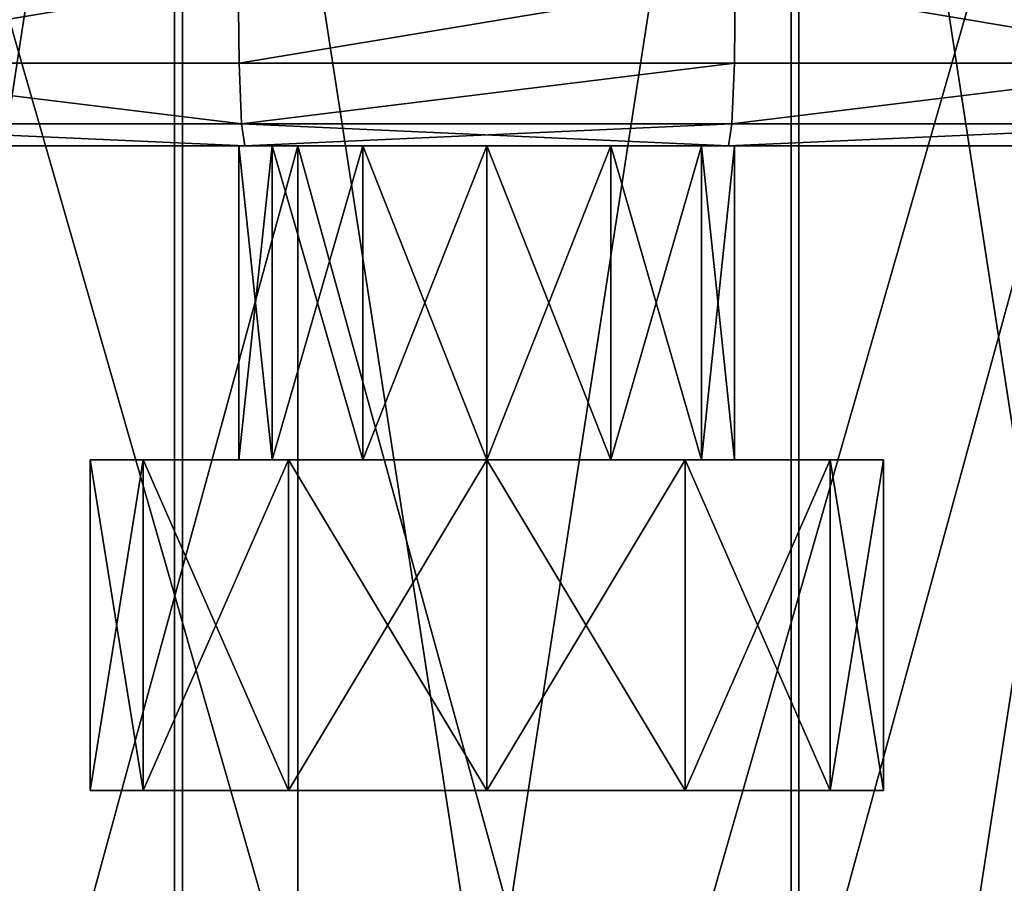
# Model space of a CAD drawing. Extents: x 2 to 502, y 1 to 119.
# Tile 18 of 76: x 192.67 to 198.63, y 20.73 to 25.95. Entities that reach past the tile are written whole.
import ezdxf

# ---------------------------------------------------------------- set-up
doc = ezdxf.new("R2010")
doc.units = 0
doc.header["$LTSCALE"] = 25.4
doc.layers.get('0').update_dxf_attribs({"color": 13, "linetype": 'CONTINUOUS'})

# ---------------------------------------------------------------- blocks, each defined once
blk = doc.blocks.new('SUNSET-A-7653_STL')
at = {"color": 250}
mesh = blk.add_polyface(dxfattribs=at)
corners = [(193.6115, 31.8892, 345.9554), (187.0609, 31.8892, 345.0996), (190.3185, 10.4892, 345.663)]
mesh.append_faces([[corners[k] for k in face] for face in [(0, 1, 2)]], dxfattribs={"color": 250})
mesh = blk.add_polyface(dxfattribs=at)
corners = [(193.6587, 31.8892, 344.9565), (187.2718, 9.4892, 344.1221), (187.2718, 31.8892, 344.1221), (193.6587, 9.4892, 344.9565)]
mesh.append_faces([[corners[k] for k in face] for face in [(0, 1, 2), (1, 0, 3)]], dxfattribs={"vtx0": -1, "color": 250})
mesh = blk.add_polyface(dxfattribs=at)
corners = [(193.6115, 31.8892, 345.9554), (190.3185, 10.4892, 345.663), (193.6115, 10.4892, 345.9554)]
mesh.append_faces([[corners[k] for k in face] for face in [(0, 1, 2)]], dxfattribs={"color": 250})
mesh = blk.add_polyface(dxfattribs=at)
corners = [(197.3885, 31.8892, 266.0446), (194.0825, 10.4892, 266.0251), (190.7863, 31.8892, 266.2787)]
mesh.append_faces([[corners[k] for k in face] for face in [(0, 1, 2)]], dxfattribs={"color": 250})
mesh = blk.add_polyface(dxfattribs=at)
corners = [(194.0825, 10.4892, 266.0251), (190.7863, 10.4892, 266.2787), (190.7863, 31.8892, 266.2787)]
mesh.append_faces([[corners[k] for k in face] for face in [(0, 1, 2)]], dxfattribs={"color": 250})
mesh = blk.add_polyface(dxfattribs=at)
corners = [(197.3412, 9.4892, 267.0435), (190.9041, 31.8892, 267.2717), (190.9041, 9.4892, 267.2717), (197.3412, 31.8892, 267.0435)]
mesh.append_faces([[corners[k] for k in face] for face in [(0, 1, 2), (1, 0, 3)]], dxfattribs={"vtx0": -1, "color": 250})
mesh = blk.add_polyface(dxfattribs=at)
corners = [(196.9175, 10.4892, 345.9749), (193.6115, 31.8892, 345.9554), (193.6115, 10.4892, 345.9554)]
mesh.append_faces([[corners[k] for k in face] for face in [(0, 1, 2)]], dxfattribs={"color": 250})
mesh = blk.add_polyface(dxfattribs=at)
corners = [(200.2137, 31.8892, 345.7213), (193.6115, 31.8892, 345.9554), (196.9175, 10.4892, 345.9749)]
mesh.append_faces([[corners[k] for k in face] for face in [(0, 1, 2)]], dxfattribs={"color": 250})
mesh = blk.add_polyface(dxfattribs=at)
corners = [(200.0959, 31.8892, 344.7283), (193.6587, 9.4892, 344.9565), (193.6587, 31.8892, 344.9565), (200.0959, 9.4892, 344.7283)]
mesh.append_faces([[corners[k] for k in face] for face in [(0, 1, 2), (1, 0, 3)]], dxfattribs={"vtx0": -1, "color": 250})
mesh = blk.add_polyface(dxfattribs=at)
corners = [(197.3885, 10.4892, 266.0446), (194.0825, 10.4892, 266.0251), (197.3885, 31.8892, 266.0446)]
mesh.append_faces([[corners[k] for k in face] for face in [(0, 1, 2)]], dxfattribs={"color": 250})
mesh = blk.add_polyface(dxfattribs=at)
corners = [(200.2137, 31.8892, 345.7213), (196.9175, 10.4892, 345.9749), (200.2137, 10.4892, 345.7213)]
mesh.append_faces([[corners[k] for k in face] for face in [(0, 1, 2)]], dxfattribs={"color": 250})
mesh = blk.add_polyface(dxfattribs=at)
corners = [(203.7282, 9.4892, 267.8779), (197.3412, 31.8892, 267.0435), (197.3412, 9.4892, 267.0435), (203.7282, 31.8892, 267.8779)]
mesh.append_faces([[corners[k] for k in face] for face in [(0, 1, 2), (1, 0, 3)]], dxfattribs={"vtx0": -1, "color": 250})
mesh = blk.add_polyface(dxfattribs=at)
corners = [(203.9391, 31.8892, 266.9004), (200.6815, 10.4892, 266.337), (197.3885, 31.8892, 266.0446)]
mesh.append_faces([[corners[k] for k in face] for face in [(0, 1, 2)]], dxfattribs={"color": 250})
mesh = blk.add_polyface(dxfattribs=at)
corners = [(200.6815, 10.4892, 266.337), (197.3885, 10.4892, 266.0446), (197.3885, 31.8892, 266.0446)]
mesh.append_faces([[corners[k] for k in face] for face in [(0, 1, 2)]], dxfattribs={"color": 250})
at = {"color": 0}
mesh = blk.add_polyface(dxfattribs=at)
corners = [(191.0141, 25.6892, 342.9447), (193.9961, 26.1892, 343.3197), (190.998, 26.1892, 343.0777), (194.0015, 25.6892, 343.1859)]
mesh.append_faces([[corners[k] for k in face] for face in [(0, 1, 2), (1, 0, 3)]], dxfattribs={"vtx0": -1, "color": 0})
mesh = blk.add_polyface(dxfattribs=at)
corners = [(193.9961, 26.1892, 268.6803), (191.0141, 25.6892, 269.0553), (190.998, 26.1892, 268.9223), (194.0015, 25.6892, 268.8141)]
mesh.append_faces([[corners[k] for k in face] for face in [(0, 1, 2), (1, 0, 3)]], dxfattribs={"vtx0": -1, "color": 0})
mesh = blk.add_polyface(dxfattribs=at)
corners = [(194.0015, 25.6892, 343.1859), (197.0039, 26.1892, 343.3197), (193.9961, 26.1892, 343.3197), (196.9985, 25.6892, 343.1859)]
mesh.append_faces([[corners[k] for k in face] for face in [(0, 1, 2), (1, 0, 3)]], dxfattribs={"vtx0": -1, "color": 0})
mesh = blk.add_polyface(dxfattribs=at)
corners = [(197.0039, 26.1892, 268.6803), (194.0015, 25.6892, 268.8141), (193.9961, 26.1892, 268.6803), (196.9985, 25.6892, 268.8141)]
mesh.append_faces([[corners[k] for k in face] for face in [(0, 1, 2), (1, 0, 3)]], dxfattribs={"vtx0": -1, "color": 0})
mesh = blk.add_polyface(dxfattribs=at)
corners = [(199.9859, 25.6892, 342.9447), (197.0039, 26.1892, 343.3197), (196.9985, 25.6892, 343.1859), (200.002, 26.1892, 343.0777)]
mesh.append_faces([[corners[k] for k in face] for face in [(0, 1, 2), (1, 0, 3)]], dxfattribs={"vtx0": -1, "color": 0})
mesh = blk.add_polyface(dxfattribs=at)
corners = [(197.0039, 26.1892, 268.6803), (199.9859, 25.6892, 269.0553), (196.9985, 25.6892, 268.8141), (200.002, 26.1892, 268.9223)]
mesh.append_faces([[corners[k] for k in face] for face in [(0, 1, 2), (1, 0, 3)]], dxfattribs={"vtx0": -1, "color": 0})
mesh = blk.add_polyface(dxfattribs=at)
corners = [(194.0162, 25.3231, 342.8201), (191.0141, 25.6892, 342.9447), (191.0582, 25.3231, 342.5813), (194.0015, 25.6892, 343.1859)]
mesh.append_faces([[corners[k] for k in face] for face in [(0, 1, 2), (1, 0, 3)]], dxfattribs={"vtx0": -1, "color": 0})
mesh = blk.add_polyface(dxfattribs=at)
corners = [(194.0162, 25.3231, 269.1799), (191.0141, 25.6892, 269.0553), (194.0015, 25.6892, 268.8141), (191.0582, 25.3231, 269.4187)]
mesh.append_faces([[corners[k] for k in face] for face in [(0, 1, 2), (1, 0, 3)]], dxfattribs={"vtx0": -1, "color": 0})
mesh = blk.add_polyface(dxfattribs=at)
corners = [(194.0162, 25.3231, 342.8201), (196.9985, 25.6892, 343.1859), (194.0015, 25.6892, 343.1859), (196.9838, 25.3231, 342.8201)]
mesh.append_faces([[corners[k] for k in face] for face in [(0, 1, 2), (1, 0, 3)]], dxfattribs={"vtx0": -1, "color": 0})
mesh = blk.add_polyface(dxfattribs=at)
corners = [(196.9985, 25.6892, 268.8141), (194.0162, 25.3231, 269.1799), (194.0015, 25.6892, 268.8141), (196.9838, 25.3231, 269.1799)]
mesh.append_faces([[corners[k] for k in face] for face in [(0, 1, 2), (1, 0, 3)]], dxfattribs={"vtx0": -1, "color": 0})
mesh = blk.add_polyface(dxfattribs=at)
corners = [(199.9859, 25.6892, 342.9447), (196.9838, 25.3231, 342.8201), (199.9418, 25.3231, 342.5813), (196.9985, 25.6892, 343.1859)]
mesh.append_faces([[corners[k] for k in face] for face in [(0, 1, 2), (1, 0, 3)]], dxfattribs={"vtx0": -1, "color": 0})
mesh = blk.add_polyface(dxfattribs=at)
corners = [(199.9859, 25.6892, 269.0553), (196.9838, 25.3231, 269.1799), (196.9985, 25.6892, 268.8141), (199.9418, 25.3231, 269.4187)]
mesh.append_faces([[corners[k] for k in face] for face in [(0, 1, 2), (1, 0, 3)]], dxfattribs={"vtx0": -1, "color": 0})
mesh = blk.add_polyface(dxfattribs=at)
corners = [(194.0363, 25.1892, 342.3205), (191.0582, 25.3231, 342.5813), (191.1185, 25.1892, 342.085), (194.0162, 25.3231, 342.8201)]
mesh.append_faces([[corners[k] for k in face] for face in [(0, 1, 2), (1, 0, 3)]], dxfattribs={"vtx0": -1, "color": 0})
mesh = blk.add_polyface(dxfattribs=at)
corners = [(194.0363, 25.1892, 269.6795), (191.0582, 25.3231, 269.4187), (194.0162, 25.3231, 269.1799), (191.1185, 25.1892, 269.915)]
mesh.append_faces([[corners[k] for k in face] for face in [(0, 1, 2), (1, 0, 3)]], dxfattribs={"vtx0": -1, "color": 0})
mesh = blk.add_polyface(dxfattribs=at)
corners = [(196.9838, 25.3231, 342.8201), (194.0363, 25.1892, 342.3205), (196.9637, 25.1892, 342.3205), (194.0162, 25.3231, 342.8201)]
mesh.append_faces([[corners[k] for k in face] for face in [(0, 1, 2), (1, 0, 3)]], dxfattribs={"vtx0": -1, "color": 0})
mesh = blk.add_polyface(dxfattribs=at)
corners = [(196.9637, 25.1892, 269.6795), (194.0162, 25.3231, 269.1799), (196.9838, 25.3231, 269.1799), (194.0363, 25.1892, 269.6795)]
mesh.append_faces([[corners[k] for k in face] for face in [(0, 1, 2), (1, 0, 3)]], dxfattribs={"vtx0": -1, "color": 0})
mesh = blk.add_polyface(dxfattribs=at)
corners = [(199.9418, 25.3231, 342.5813), (196.9637, 25.1892, 342.3205), (199.8815, 25.1892, 342.085), (196.9838, 25.3231, 342.8201)]
mesh.append_faces([[corners[k] for k in face] for face in [(0, 1, 2), (1, 0, 3)]], dxfattribs={"vtx0": -1, "color": 0})
mesh = blk.add_polyface(dxfattribs=at)
corners = [(199.9418, 25.3231, 269.4187), (196.9637, 25.1892, 269.6795), (196.9838, 25.3231, 269.1799), (199.8815, 25.1892, 269.915)]
mesh.append_faces([[corners[k] for k in face] for face in [(0, 1, 2), (1, 0, 3)]], dxfattribs={"vtx0": -1, "color": 0})
mesh = blk.add_polyface(dxfattribs=at)
corners = [(194.3577, 25.1892, 284.9309), (164.7773, 25.1892, 286.5722), (166.4402, 25.1892, 284.163), (189.8551, 25.1892, 285.6691), (185.6166, 25.1892, 287.3579), (163.3137, 25.1892, 289.1073), (181.8401, 25.1892, 289.9184), (162.0587, 25.1892, 291.752), (178.7024, 25.1892, 293.2308), (161.0207, 25.1892, 294.4891), (176.3502, 25.1892, 297.1404), (160.2063, 25.1892, 297.3009), (174.8933, 25.1892, 301.4641), (159.6207, 25.1892, 300.169), (159.2679, 25.1892, 303.075), (174.4, 25.1892, 306), (159.15, 25.1892, 306), (174.8933, 25.1892, 310.5359), (159.2679, 25.1892, 308.925), (159.6207, 25.1892, 311.831), (176.3502, 25.1892, 314.8596), (160.2063, 25.1892, 314.6991), (161.0207, 25.1892, 317.5109), (178.7024, 25.1892, 318.7692), (162.0587, 25.1892, 320.248), (181.8401, 25.1892, 322.0816), (163.3137, 25.1892, 322.8927), (185.6166, 25.1892, 324.6421), (164.7773, 25.1892, 325.4278), (189.8551, 25.1892, 326.3309), (166.4402, 25.1892, 327.837), (194.3577, 25.1892, 327.0691), (224.5597, 25.1892, 327.837), (222.7084, 25.1892, 330.1045), (168.2916, 25.1892, 330.1045), (195.5, 25.1892, 330.85), (220.6805, 25.1892, 332.2157), (196.25, 25.1892, 331.051), (196.799, 25.1892, 331.6), (197, 25.1892, 332.35), (218.4894, 25.1892, 334.1569), (196.799, 25.1892, 333.1), (196.25, 25.1892, 333.649), (195.5, 25.1892, 333.85), (170.3195, 25.1892, 332.2157), (194.75, 25.1892, 331.051), (194.201, 25.1892, 331.6), (194, 25.1892, 332.35), (172.5106, 25.1892, 334.1569), (194.201, 25.1892, 333.1), (194.75, 25.1892, 333.649), (216.1492, 25.1892, 335.9155), (174.8508, 25.1892, 335.9155), (213.675, 25.1892, 337.48), (177.325, 25.1892, 337.48), (211.083, 25.1892, 338.8404), (179.917, 25.1892, 338.8404), (208.3899, 25.1892, 339.9879), (182.6101, 25.1892, 339.9879), (205.6132, 25.1892, 340.9148), (185.3868, 25.1892, 340.9148), (202.7709, 25.1892, 341.6154), (188.2291, 25.1892, 341.6154), (199.8815, 25.1892, 342.085), (191.1185, 25.1892, 342.085), (196.9637, 25.1892, 342.3205), (194.0363, 25.1892, 342.3205), (195.5, 25.1892, 278.15), (170.3195, 25.1892, 279.7843), (172.5106, 25.1892, 277.8431), (194.75, 25.1892, 278.351), (194.201, 25.1892, 278.9), (194, 25.1892, 279.65), (194.201, 25.1892, 280.4), (168.2916, 25.1892, 281.8955), (194.75, 25.1892, 280.949), (195.5, 25.1892, 281.15), (222.7084, 25.1892, 281.8955), (224.5597, 25.1892, 284.163), (226.2227, 25.1892, 286.5722), (198.9136, 25.1892, 285.1779), (203.3099, 25.1892, 286.3986), (207.341, 25.1892, 288.5358), (227.6863, 25.1892, 289.1073), (210.8185, 25.1892, 291.4895), (228.9413, 25.1892, 291.752), (213.5797, 25.1892, 295.1218), (229.9793, 25.1892, 294.4891), (230.7937, 25.1892, 297.3009), (215.4955, 25.1892, 299.2627), (231.3793, 25.1892, 300.169), (216.4763, 25.1892, 303.7187), (231.7321, 25.1892, 303.075), (231.85, 25.1892, 306), (216.6, 25.1892, 306), (231.7321, 25.1892, 308.925), (216.4763, 25.1892, 308.2813), (215.4955, 25.1892, 312.7373), (231.3793, 25.1892, 311.831), (230.7937, 25.1892, 314.6991), (213.5797, 25.1892, 316.8782), (229.9793, 25.1892, 317.5109), (210.8185, 25.1892, 320.5105), (228.9413, 25.1892, 320.248), (227.6863, 25.1892, 322.8927), (207.341, 25.1892, 323.4642), (226.2227, 25.1892, 325.4278), (203.3099, 25.1892, 325.6014), (198.9136, 25.1892, 326.8221), (199.8815, 25.1892, 269.915), (194.0363, 25.1892, 269.6795), (196.9637, 25.1892, 269.6795), (191.1185, 25.1892, 269.915), (202.7709, 25.1892, 270.3846), (188.2291, 25.1892, 270.3846), (205.6132, 25.1892, 271.0852), (185.3868, 25.1892, 271.0852), (208.3899, 25.1892, 272.0121), (182.6101, 25.1892, 272.0121), (211.083, 25.1892, 273.1596), (179.917, 25.1892, 273.1596), (213.675, 25.1892, 274.52), (177.325, 25.1892, 274.52), (216.1492, 25.1892, 276.0845), (174.8508, 25.1892, 276.0845), (218.4894, 25.1892, 277.8431), (220.6805, 25.1892, 279.7843), (196.25, 25.1892, 278.351), (196.799, 25.1892, 278.9), (197, 25.1892, 279.65), (196.799, 25.1892, 280.4), (196.25, 25.1892, 280.949)]
mesh.append_faces([[corners[k] for k in face] for face in [(64, 65, 66), (109, 110, 111)]], dxfattribs={"vtx0": -1, "color": 0})
mesh.append_faces([[corners[k] for k in face] for face in [(1, 4, 5), (5, 6, 7), (7, 8, 9), (9, 10, 11), (11, 12, 13), (13, 12, 14), (14, 15, 16), (16, 17, 18), (18, 17, 19), (19, 20, 21), (21, 20, 22), (22, 23, 24), (24, 25, 26), (26, 27, 28), (28, 29, 30), (30, 33, 34), (35, 36, 37), (37, 36, 38), (38, 36, 39), (39, 40, 41), (41, 40, 42), (42, 40, 43), (44, 47, 48), (48, 51, 52), (52, 53, 54), (54, 55, 56), (56, 57, 58), (58, 59, 60), (60, 61, 62), (62, 63, 64), (68, 73, 74), (74, 78, 2), (0, 79, 80), (80, 79, 81), (81, 79, 82), (82, 83, 84), (84, 85, 86), (86, 88, 89), (89, 90, 91), (91, 93, 94), (94, 95, 96), (96, 95, 97), (97, 99, 100), (100, 101, 102), (102, 104, 105), (105, 106, 107), (107, 32, 108), (108, 32, 31), (110, 109, 112), (112, 113, 114), (114, 115, 116), (116, 117, 118), (118, 119, 120), (120, 121, 122), (122, 123, 124), (124, 125, 69), (67, 126, 127), (127, 126, 128), (128, 126, 129), (129, 126, 130), (130, 77, 131), (131, 77, 76)]], dxfattribs={"vtx0": -1, "vtx1": -1, "color": 0})
mesh.append_faces([[corners[k] for k in face] for face in [(30, 31, 32), (34, 33, 35), (48, 43, 40), (74, 76, 77), (2, 78, 0), (69, 125, 67)]], dxfattribs={"vtx0": -1, "vtx1": -1, "vtx2": -1, "color": 0})
mesh.append_faces([[corners[k] for k in face] for face in [(0, 1, 2), (1, 0, 3), (1, 3, 4), (5, 4, 6), (7, 6, 8), (9, 8, 10), (11, 10, 12), (14, 12, 15), (16, 15, 17), (19, 17, 20), (22, 20, 23), (24, 23, 25), (26, 25, 27), (28, 27, 29), (30, 29, 31), (30, 32, 33), (35, 33, 36), (39, 36, 40), (35, 44, 34), (44, 35, 45), (44, 45, 46), (44, 46, 47), (48, 47, 49), (48, 49, 50), (48, 50, 43), (48, 40, 51), (52, 51, 53), (54, 53, 55), (56, 55, 57), (58, 57, 59), (60, 59, 61), (62, 61, 63), (64, 63, 65), (67, 68, 69), (68, 67, 70), (68, 70, 71), (68, 71, 72), (68, 72, 73), (74, 73, 75), (74, 75, 76), (74, 77, 78), (0, 78, 79), (82, 79, 83), (84, 83, 85), (86, 85, 87), (86, 87, 88), (89, 88, 90), (91, 90, 92), (91, 92, 93), (94, 93, 95), (97, 95, 98), (97, 98, 99), (100, 99, 101), (102, 101, 103), (102, 103, 104), (105, 104, 106), (107, 106, 32), (112, 109, 113), (114, 113, 115), (116, 115, 117), (118, 117, 119), (120, 119, 121), (122, 121, 123), (124, 123, 125), (67, 125, 126), (130, 126, 77)]], dxfattribs={"vtx0": -1, "vtx2": -1, "color": 0})
mesh = blk.add_polyface(dxfattribs=at)
corners = [(194.3577, 25.1892, 284.9309), (192.0864, 16.8892, 285.1779), (189.8551, 25.1892, 285.6691)]
mesh.append_faces([[corners[k] for k in face] for face in [(0, 1, 2)]], dxfattribs={"color": 0})
mesh = blk.add_polyface(dxfattribs=at)
corners = [(194.3577, 25.1892, 327.0691), (189.8551, 25.1892, 326.3309), (192.0864, 16.8892, 326.8221)]
mesh.append_faces([[corners[k] for k in face] for face in [(0, 1, 2)]], dxfattribs={"color": 0})
mesh = blk.add_polyface(dxfattribs=at)
corners = [(194.3577, 16.8892, 284.9309), (192.0864, 16.8892, 285.1779), (194.3577, 25.1892, 284.9309)]
mesh.append_faces([[corners[k] for k in face] for face in [(0, 1, 2)]], dxfattribs={"color": 0})
mesh = blk.add_polyface(dxfattribs=at)
corners = [(194.3577, 25.1892, 327.0691), (192.0864, 16.8892, 326.8221), (194.3577, 16.8892, 327.0691)]
mesh.append_faces([[corners[k] for k in face] for face in [(0, 1, 2)]], dxfattribs={"color": 0})
mesh = blk.add_polyface(dxfattribs=at)
corners = [(194.201, 25.1892, 280.4), (194, 23.2892, 279.65), (194.201, 23.2892, 280.4), (194, 25.1892, 279.65)]
mesh.append_faces([[corners[k] for k in face] for face in [(0, 1, 2), (1, 0, 3)]], dxfattribs={"vtx0": -1, "color": 0})
mesh = blk.add_polyface(dxfattribs=at)
corners = [(194, 25.1892, 279.65), (194.201, 23.2892, 278.9), (194, 23.2892, 279.65), (194.201, 25.1892, 278.9)]
mesh.append_faces([[corners[k] for k in face] for face in [(0, 1, 2), (1, 0, 3)]], dxfattribs={"vtx0": -1, "color": 0})
mesh = blk.add_polyface(dxfattribs=at)
corners = [(194.201, 25.1892, 333.1), (194, 23.2892, 332.35), (194.201, 23.2892, 333.1), (194, 25.1892, 332.35)]
mesh.append_faces([[corners[k] for k in face] for face in [(0, 1, 2), (1, 0, 3)]], dxfattribs={"vtx0": -1, "color": 0})
mesh = blk.add_polyface(dxfattribs=at)
corners = [(194, 25.1892, 332.35), (194.201, 23.2892, 331.6), (194, 23.2892, 332.35), (194.201, 25.1892, 331.6)]
mesh.append_faces([[corners[k] for k in face] for face in [(0, 1, 2), (1, 0, 3)]], dxfattribs={"vtx0": -1, "color": 0})
mesh = blk.add_polyface(dxfattribs=at)
corners = [(194.75, 25.1892, 280.949), (194.201, 23.2892, 280.4), (194.75, 23.2892, 280.949), (194.201, 25.1892, 280.4)]
mesh.append_faces([[corners[k] for k in face] for face in [(0, 1, 2), (1, 0, 3)]], dxfattribs={"vtx0": -1, "color": 0})
mesh = blk.add_polyface(dxfattribs=at)
corners = [(194.201, 25.1892, 278.9), (194.75, 23.2892, 278.351), (194.201, 23.2892, 278.9), (194.75, 25.1892, 278.351)]
mesh.append_faces([[corners[k] for k in face] for face in [(0, 1, 2), (1, 0, 3)]], dxfattribs={"vtx0": -1, "color": 0})
mesh = blk.add_polyface(dxfattribs=at)
corners = [(194.75, 25.1892, 333.649), (194.201, 23.2892, 333.1), (194.75, 23.2892, 333.649), (194.201, 25.1892, 333.1)]
mesh.append_faces([[corners[k] for k in face] for face in [(0, 1, 2), (1, 0, 3)]], dxfattribs={"vtx0": -1, "color": 0})
mesh = blk.add_polyface(dxfattribs=at)
corners = [(194.75, 25.1892, 331.051), (194.201, 23.2892, 331.6), (194.201, 25.1892, 331.6), (194.75, 23.2892, 331.051)]
mesh.append_faces([[corners[k] for k in face] for face in [(0, 1, 2), (1, 0, 3)]], dxfattribs={"vtx0": -1, "color": 0})
mesh = blk.add_polyface(dxfattribs=at)
corners = [(198.9136, 25.1892, 285.1779), (196.6423, 16.8892, 284.9309), (194.3577, 25.1892, 284.9309)]
mesh.append_faces([[corners[k] for k in face] for face in [(0, 1, 2)]], dxfattribs={"color": 0})
mesh = blk.add_polyface(dxfattribs=at)
corners = [(196.6423, 16.8892, 284.9309), (194.3577, 16.8892, 284.9309), (194.3577, 25.1892, 284.9309)]
mesh.append_faces([[corners[k] for k in face] for face in [(0, 1, 2)]], dxfattribs={"color": 0})
mesh = blk.add_polyface(dxfattribs=at)
corners = [(198.9136, 25.1892, 326.8221), (194.3577, 25.1892, 327.0691), (196.6423, 16.8892, 327.0691)]
mesh.append_faces([[corners[k] for k in face] for face in [(0, 1, 2)]], dxfattribs={"color": 0})
mesh = blk.add_polyface(dxfattribs=at)
corners = [(196.6423, 16.8892, 327.0691), (194.3577, 25.1892, 327.0691), (194.3577, 16.8892, 327.0691)]
mesh.append_faces([[corners[k] for k in face] for face in [(0, 1, 2)]], dxfattribs={"color": 0})
mesh = blk.add_polyface(dxfattribs=at)
corners = [(195.5, 23.2892, 281.15), (194.75, 25.1892, 280.949), (194.75, 23.2892, 280.949), (195.5, 25.1892, 281.15)]
mesh.append_faces([[corners[k] for k in face] for face in [(0, 1, 2), (1, 0, 3)]], dxfattribs={"vtx0": -1, "color": 0})
mesh = blk.add_polyface(dxfattribs=at)
corners = [(195.5, 25.1892, 278.15), (194.75, 23.2892, 278.351), (194.75, 25.1892, 278.351), (195.5, 23.2892, 278.15)]
mesh.append_faces([[corners[k] for k in face] for face in [(0, 1, 2), (1, 0, 3)]], dxfattribs={"vtx0": -1, "color": 0})
mesh = blk.add_polyface(dxfattribs=at)
corners = [(195.5, 23.2892, 333.85), (194.75, 25.1892, 333.649), (194.75, 23.2892, 333.649), (195.5, 25.1892, 333.85)]
mesh.append_faces([[corners[k] for k in face] for face in [(0, 1, 2), (1, 0, 3)]], dxfattribs={"vtx0": -1, "color": 0})
mesh = blk.add_polyface(dxfattribs=at)
corners = [(195.5, 25.1892, 330.85), (194.75, 23.2892, 331.051), (194.75, 25.1892, 331.051), (195.5, 23.2892, 330.85)]
mesh.append_faces([[corners[k] for k in face] for face in [(0, 1, 2), (1, 0, 3)]], dxfattribs={"vtx0": -1, "color": 0})
mesh = blk.add_polyface(dxfattribs=at)
corners = [(196.25, 23.2892, 280.949), (195.5, 25.1892, 281.15), (195.5, 23.2892, 281.15), (196.25, 25.1892, 280.949)]
mesh.append_faces([[corners[k] for k in face] for face in [(0, 1, 2), (1, 0, 3)]], dxfattribs={"vtx0": -1, "color": 0})
mesh = blk.add_polyface(dxfattribs=at)
corners = [(196.25, 25.1892, 278.351), (195.5, 23.2892, 278.15), (195.5, 25.1892, 278.15), (196.25, 23.2892, 278.351)]
mesh.append_faces([[corners[k] for k in face] for face in [(0, 1, 2), (1, 0, 3)]], dxfattribs={"vtx0": -1, "color": 0})
mesh = blk.add_polyface(dxfattribs=at)
corners = [(196.25, 23.2892, 333.649), (195.5, 25.1892, 333.85), (195.5, 23.2892, 333.85), (196.25, 25.1892, 333.649)]
mesh.append_faces([[corners[k] for k in face] for face in [(0, 1, 2), (1, 0, 3)]], dxfattribs={"vtx0": -1, "color": 0})
mesh = blk.add_polyface(dxfattribs=at)
corners = [(196.25, 25.1892, 331.051), (195.5, 23.2892, 330.85), (195.5, 25.1892, 330.85), (196.25, 23.2892, 331.051)]
mesh.append_faces([[corners[k] for k in face] for face in [(0, 1, 2), (1, 0, 3)]], dxfattribs={"vtx0": -1, "color": 0})
mesh = blk.add_polyface(dxfattribs=at)
corners = [(196.799, 25.1892, 280.4), (196.25, 23.2892, 280.949), (196.799, 23.2892, 280.4), (196.25, 25.1892, 280.949)]
mesh.append_faces([[corners[k] for k in face] for face in [(0, 1, 2), (1, 0, 3)]], dxfattribs={"vtx0": -1, "color": 0})
mesh = blk.add_polyface(dxfattribs=at)
corners = [(196.25, 25.1892, 278.351), (196.799, 23.2892, 278.9), (196.25, 23.2892, 278.351), (196.799, 25.1892, 278.9)]
mesh.append_faces([[corners[k] for k in face] for face in [(0, 1, 2), (1, 0, 3)]], dxfattribs={"vtx0": -1, "color": 0})
mesh = blk.add_polyface(dxfattribs=at)
corners = [(196.799, 25.1892, 333.1), (196.25, 23.2892, 333.649), (196.799, 23.2892, 333.1), (196.25, 25.1892, 333.649)]
mesh.append_faces([[corners[k] for k in face] for face in [(0, 1, 2), (1, 0, 3)]], dxfattribs={"vtx0": -1, "color": 0})
mesh = blk.add_polyface(dxfattribs=at)
corners = [(196.799, 25.1892, 331.6), (196.25, 23.2892, 331.051), (196.25, 25.1892, 331.051), (196.799, 23.2892, 331.6)]
mesh.append_faces([[corners[k] for k in face] for face in [(0, 1, 2), (1, 0, 3)]], dxfattribs={"vtx0": -1, "color": 0})
mesh = blk.add_polyface(dxfattribs=at)
corners = [(198.9136, 16.8892, 285.1779), (196.6423, 16.8892, 284.9309), (198.9136, 25.1892, 285.1779)]
mesh.append_faces([[corners[k] for k in face] for face in [(0, 1, 2)]], dxfattribs={"color": 0})
mesh = blk.add_polyface(dxfattribs=at)
corners = [(198.9136, 25.1892, 326.8221), (196.6423, 16.8892, 327.0691), (198.9136, 16.8892, 326.8221)]
mesh.append_faces([[corners[k] for k in face] for face in [(0, 1, 2)]], dxfattribs={"color": 0})
mesh = blk.add_polyface(dxfattribs=at)
corners = [(197, 25.1892, 279.65), (196.799, 23.2892, 280.4), (197, 23.2892, 279.65), (196.799, 25.1892, 280.4)]
mesh.append_faces([[corners[k] for k in face] for face in [(0, 1, 2), (1, 0, 3)]], dxfattribs={"vtx0": -1, "color": 0})
mesh = blk.add_polyface(dxfattribs=at)
corners = [(196.799, 25.1892, 278.9), (197, 23.2892, 279.65), (196.799, 23.2892, 278.9), (197, 25.1892, 279.65)]
mesh.append_faces([[corners[k] for k in face] for face in [(0, 1, 2), (1, 0, 3)]], dxfattribs={"vtx0": -1, "color": 0})
mesh = blk.add_polyface(dxfattribs=at)
corners = [(197, 25.1892, 332.35), (196.799, 23.2892, 333.1), (197, 23.2892, 332.35), (196.799, 25.1892, 333.1)]
mesh.append_faces([[corners[k] for k in face] for face in [(0, 1, 2), (1, 0, 3)]], dxfattribs={"vtx0": -1, "color": 0})
mesh = blk.add_polyface(dxfattribs=at)
corners = [(196.799, 25.1892, 331.6), (197, 23.2892, 332.35), (196.799, 23.2892, 331.6), (197, 25.1892, 332.35)]
mesh.append_faces([[corners[k] for k in face] for face in [(0, 1, 2), (1, 0, 3)]], dxfattribs={"vtx0": -1, "color": 0})
mesh = blk.add_polyface(dxfattribs=at)
corners = [(193.4215, 23.2892, 333.55), (193.1, 21.2892, 332.35), (193.4215, 21.2892, 333.55), (193.1, 23.2892, 332.35)]
mesh.append_faces([[corners[k] for k in face] for face in [(0, 1, 2), (1, 0, 3)]], dxfattribs={"vtx0": -1, "color": 0})
mesh = blk.add_polyface(dxfattribs=at)
corners = [(193.1, 23.2892, 332.35), (193.4215, 21.2892, 331.15), (193.1, 21.2892, 332.35), (193.4215, 23.2892, 331.15)]
mesh.append_faces([[corners[k] for k in face] for face in [(0, 1, 2), (1, 0, 3)]], dxfattribs={"vtx0": -1, "color": 0})
mesh = blk.add_polyface(dxfattribs=at)
corners = [(194.3, 23.2892, 330.2715), (196.7, 23.2892, 330.2715), (195.5, 23.2892, 329.95), (193.4215, 23.2892, 331.15), (195.5, 23.2892, 330.85), (194.75, 23.2892, 331.051), (194.201, 23.2892, 331.6), (193.1, 23.2892, 332.35), (194, 23.2892, 332.35), (193.4215, 23.2892, 333.55), (194.201, 23.2892, 333.1), (194.75, 23.2892, 333.649), (194.3, 23.2892, 334.4285), (195.5, 23.2892, 333.85), (197.5785, 23.2892, 331.15), (196.25, 23.2892, 331.051), (196.799, 23.2892, 331.6), (197.9, 23.2892, 332.35), (197, 23.2892, 332.35), (196.799, 23.2892, 333.1), (197.5785, 23.2892, 333.55), (196.25, 23.2892, 333.649), (196.7, 23.2892, 334.4285), (195.5, 23.2892, 334.75)]
mesh.append_faces([[corners[k] for k in face] for face in [(0, 1, 2), (22, 12, 23)]], dxfattribs={"vtx0": -1, "color": 0})
mesh.append_faces([[corners[k] for k in face] for face in [(4, 3, 5), (5, 3, 6), (6, 7, 8), (8, 9, 10), (10, 9, 11), (11, 12, 13), (14, 16, 17), (17, 19, 20), (20, 21, 22)]], dxfattribs={"vtx0": -1, "vtx1": -1, "color": 0})
mesh.append_faces([[corners[k] for k in face] for face in [(1, 3, 4), (22, 13, 12)]], dxfattribs={"vtx0": -1, "vtx1": -1, "vtx2": -1, "color": 0})
mesh.append_faces([[corners[k] for k in face] for face in [(1, 0, 3), (6, 3, 7), (8, 7, 9), (11, 9, 12), (4, 14, 1), (14, 4, 15), (14, 15, 16), (17, 16, 18), (17, 18, 19), (20, 19, 21), (22, 21, 13)]], dxfattribs={"vtx0": -1, "vtx2": -1, "color": 0})
mesh = blk.add_polyface(dxfattribs=at)
corners = [(193.4215, 23.2892, 280.85), (193.1, 21.2892, 279.65), (193.4215, 21.2892, 280.85), (193.1, 23.2892, 279.65)]
mesh.append_faces([[corners[k] for k in face] for face in [(0, 1, 2), (1, 0, 3)]], dxfattribs={"vtx0": -1, "color": 0})
mesh = blk.add_polyface(dxfattribs=at)
corners = [(193.1, 23.2892, 279.65), (193.4215, 21.2892, 278.45), (193.1, 21.2892, 279.65), (193.4215, 23.2892, 278.45)]
mesh.append_faces([[corners[k] for k in face] for face in [(0, 1, 2), (1, 0, 3)]], dxfattribs={"vtx0": -1, "color": 0})
mesh = blk.add_polyface(dxfattribs=at)
corners = [(194.3, 23.2892, 277.5715), (196.7, 23.2892, 277.5715), (195.5, 23.2892, 277.25), (193.4215, 23.2892, 278.45), (195.5, 23.2892, 278.15), (194.75, 23.2892, 278.351), (194.201, 23.2892, 278.9), (193.1, 23.2892, 279.65), (194, 23.2892, 279.65), (193.4215, 23.2892, 280.85), (194.201, 23.2892, 280.4), (194.75, 23.2892, 280.949), (194.3, 23.2892, 281.7285), (195.5, 23.2892, 281.15), (197.5785, 23.2892, 278.45), (196.25, 23.2892, 278.351), (196.799, 23.2892, 278.9), (197.9, 23.2892, 279.65), (197, 23.2892, 279.65), (196.799, 23.2892, 280.4), (197.5785, 23.2892, 280.85), (196.25, 23.2892, 280.949), (196.7, 23.2892, 281.7285), (195.5, 23.2892, 282.05)]
mesh.append_faces([[corners[k] for k in face] for face in [(0, 1, 2), (22, 12, 23)]], dxfattribs={"vtx0": -1, "color": 0})
mesh.append_faces([[corners[k] for k in face] for face in [(4, 3, 5), (5, 3, 6), (6, 7, 8), (8, 9, 10), (10, 9, 11), (11, 12, 13), (14, 16, 17), (17, 19, 20), (20, 21, 22)]], dxfattribs={"vtx0": -1, "vtx1": -1, "color": 0})
mesh.append_faces([[corners[k] for k in face] for face in [(1, 3, 4), (22, 13, 12)]], dxfattribs={"vtx0": -1, "vtx1": -1, "vtx2": -1, "color": 0})
mesh.append_faces([[corners[k] for k in face] for face in [(1, 0, 3), (6, 3, 7), (8, 7, 9), (11, 9, 12), (4, 14, 1), (14, 4, 15), (14, 15, 16), (17, 16, 18), (17, 18, 19), (20, 19, 21), (22, 21, 13)]], dxfattribs={"vtx0": -1, "vtx2": -1, "color": 0})
mesh = blk.add_polyface(dxfattribs=at)
corners = [(194.3, 23.2892, 334.4285), (193.4215, 21.2892, 333.55), (194.3, 21.2892, 334.4285), (193.4215, 23.2892, 333.55)]
mesh.append_faces([[corners[k] for k in face] for face in [(0, 1, 2), (1, 0, 3)]], dxfattribs={"vtx0": -1, "color": 0})
mesh = blk.add_polyface(dxfattribs=at)
corners = [(194.3, 23.2892, 330.2715), (193.4215, 21.2892, 331.15), (193.4215, 23.2892, 331.15), (194.3, 21.2892, 330.2715)]
mesh.append_faces([[corners[k] for k in face] for face in [(0, 1, 2), (1, 0, 3)]], dxfattribs={"vtx0": -1, "color": 0})
mesh = blk.add_polyface(dxfattribs=at)
corners = [(194.3, 21.2892, 281.7285), (193.4215, 23.2892, 280.85), (193.4215, 21.2892, 280.85), (194.3, 23.2892, 281.7285)]
mesh.append_faces([[corners[k] for k in face] for face in [(0, 1, 2), (1, 0, 3)]], dxfattribs={"vtx0": -1, "color": 0})
mesh = blk.add_polyface(dxfattribs=at)
corners = [(193.4215, 23.2892, 278.45), (194.3, 21.2892, 277.5715), (193.4215, 21.2892, 278.45), (194.3, 23.2892, 277.5715)]
mesh.append_faces([[corners[k] for k in face] for face in [(0, 1, 2), (1, 0, 3)]], dxfattribs={"vtx0": -1, "color": 0})
mesh = blk.add_polyface(dxfattribs=at)
corners = [(195.5, 21.2892, 334.75), (194.3, 23.2892, 334.4285), (194.3, 21.2892, 334.4285), (195.5, 23.2892, 334.75)]
mesh.append_faces([[corners[k] for k in face] for face in [(0, 1, 2), (1, 0, 3)]], dxfattribs={"vtx0": -1, "color": 0})
mesh = blk.add_polyface(dxfattribs=at)
corners = [(195.5, 23.2892, 329.95), (194.3, 21.2892, 330.2715), (194.3, 23.2892, 330.2715), (195.5, 21.2892, 329.95)]
mesh.append_faces([[corners[k] for k in face] for face in [(0, 1, 2), (1, 0, 3)]], dxfattribs={"vtx0": -1, "color": 0})
mesh = blk.add_polyface(dxfattribs=at)
corners = [(195.5, 21.2892, 282.05), (194.3, 23.2892, 281.7285), (194.3, 21.2892, 281.7285), (195.5, 23.2892, 282.05)]
mesh.append_faces([[corners[k] for k in face] for face in [(0, 1, 2), (1, 0, 3)]], dxfattribs={"vtx0": -1, "color": 0})
mesh = blk.add_polyface(dxfattribs=at)
corners = [(195.5, 23.2892, 277.25), (194.3, 21.2892, 277.5715), (194.3, 23.2892, 277.5715), (195.5, 21.2892, 277.25)]
mesh.append_faces([[corners[k] for k in face] for face in [(0, 1, 2), (1, 0, 3)]], dxfattribs={"vtx0": -1, "color": 0})
mesh = blk.add_polyface(dxfattribs=at)
corners = [(196.7, 21.2892, 334.4285), (195.5, 23.2892, 334.75), (195.5, 21.2892, 334.75), (196.7, 23.2892, 334.4285)]
mesh.append_faces([[corners[k] for k in face] for face in [(0, 1, 2), (1, 0, 3)]], dxfattribs={"vtx0": -1, "color": 0})
mesh = blk.add_polyface(dxfattribs=at)
corners = [(196.7, 23.2892, 330.2715), (195.5, 21.2892, 329.95), (195.5, 23.2892, 329.95), (196.7, 21.2892, 330.2715)]
mesh.append_faces([[corners[k] for k in face] for face in [(0, 1, 2), (1, 0, 3)]], dxfattribs={"vtx0": -1, "color": 0})
mesh = blk.add_polyface(dxfattribs=at)
corners = [(196.7, 21.2892, 281.7285), (195.5, 23.2892, 282.05), (195.5, 21.2892, 282.05), (196.7, 23.2892, 281.7285)]
mesh.append_faces([[corners[k] for k in face] for face in [(0, 1, 2), (1, 0, 3)]], dxfattribs={"vtx0": -1, "color": 0})
mesh = blk.add_polyface(dxfattribs=at)
corners = [(196.7, 23.2892, 277.5715), (195.5, 21.2892, 277.25), (195.5, 23.2892, 277.25), (196.7, 21.2892, 277.5715)]
mesh.append_faces([[corners[k] for k in face] for face in [(0, 1, 2), (1, 0, 3)]], dxfattribs={"vtx0": -1, "color": 0})
mesh = blk.add_polyface(dxfattribs=at)
corners = [(197.5785, 23.2892, 333.55), (196.7, 21.2892, 334.4285), (197.5785, 21.2892, 333.55), (196.7, 23.2892, 334.4285)]
mesh.append_faces([[corners[k] for k in face] for face in [(0, 1, 2), (1, 0, 3)]], dxfattribs={"vtx0": -1, "color": 0})
mesh = blk.add_polyface(dxfattribs=at)
corners = [(197.5785, 23.2892, 331.15), (196.7, 21.2892, 330.2715), (196.7, 23.2892, 330.2715), (197.5785, 21.2892, 331.15)]
mesh.append_faces([[corners[k] for k in face] for face in [(0, 1, 2), (1, 0, 3)]], dxfattribs={"vtx0": -1, "color": 0})
mesh = blk.add_polyface(dxfattribs=at)
corners = [(197.5785, 21.2892, 280.85), (196.7, 23.2892, 281.7285), (196.7, 21.2892, 281.7285), (197.5785, 23.2892, 280.85)]
mesh.append_faces([[corners[k] for k in face] for face in [(0, 1, 2), (1, 0, 3)]], dxfattribs={"vtx0": -1, "color": 0})
mesh = blk.add_polyface(dxfattribs=at)
corners = [(196.7, 23.2892, 277.5715), (197.5785, 21.2892, 278.45), (196.7, 21.2892, 277.5715), (197.5785, 23.2892, 278.45)]
mesh.append_faces([[corners[k] for k in face] for face in [(0, 1, 2), (1, 0, 3)]], dxfattribs={"vtx0": -1, "color": 0})
mesh = blk.add_polyface(dxfattribs=at)
corners = [(197.9, 23.2892, 332.35), (197.5785, 21.2892, 333.55), (197.9, 21.2892, 332.35), (197.5785, 23.2892, 333.55)]
mesh.append_faces([[corners[k] for k in face] for face in [(0, 1, 2), (1, 0, 3)]], dxfattribs={"vtx0": -1, "color": 0})
mesh = blk.add_polyface(dxfattribs=at)
corners = [(197.5785, 23.2892, 331.15), (197.9, 21.2892, 332.35), (197.5785, 21.2892, 331.15), (197.9, 23.2892, 332.35)]
mesh.append_faces([[corners[k] for k in face] for face in [(0, 1, 2), (1, 0, 3)]], dxfattribs={"vtx0": -1, "color": 0})
mesh = blk.add_polyface(dxfattribs=at)
corners = [(197.9, 23.2892, 279.65), (197.5785, 21.2892, 280.85), (197.9, 21.2892, 279.65), (197.5785, 23.2892, 280.85)]
mesh.append_faces([[corners[k] for k in face] for face in [(0, 1, 2), (1, 0, 3)]], dxfattribs={"vtx0": -1, "color": 0})
mesh = blk.add_polyface(dxfattribs=at)
corners = [(197.5785, 23.2892, 278.45), (197.9, 21.2892, 279.65), (197.5785, 21.2892, 278.45), (197.9, 23.2892, 279.65)]
mesh.append_faces([[corners[k] for k in face] for face in [(0, 1, 2), (1, 0, 3)]], dxfattribs={"vtx0": -1, "color": 0})
mesh = blk.add_polyface(dxfattribs=at)
corners = [(196.7, 21.2892, 330.2715), (194.3, 21.2892, 330.2715), (195.5, 21.2892, 329.95), (197.5785, 21.2892, 331.15), (193.4215, 21.2892, 331.15), (197.9, 21.2892, 332.35), (193.1, 21.2892, 332.35), (197.5785, 21.2892, 333.55), (193.4215, 21.2892, 333.55), (196.7, 21.2892, 334.4285), (194.3, 21.2892, 334.4285), (195.5, 21.2892, 334.75)]
mesh.append_faces([[corners[k] for k in face] for face in [(0, 1, 2), (10, 9, 11)]], dxfattribs={"vtx0": -1, "color": 0})
mesh.append_faces([[corners[k] for k in face] for face in [(1, 3, 4), (4, 5, 6), (6, 7, 8), (8, 9, 10)]], dxfattribs={"vtx0": -1, "vtx1": -1, "color": 0})
mesh.append_faces([[corners[k] for k in face] for face in [(1, 0, 3), (4, 3, 5), (6, 5, 7), (8, 7, 9)]], dxfattribs={"vtx0": -1, "vtx2": -1, "color": 0})
mesh = blk.add_polyface(dxfattribs=at)
corners = [(196.7, 21.2892, 277.5715), (194.3, 21.2892, 277.5715), (195.5, 21.2892, 277.25), (197.5785, 21.2892, 278.45), (193.4215, 21.2892, 278.45), (197.9, 21.2892, 279.65), (193.1, 21.2892, 279.65), (197.5785, 21.2892, 280.85), (193.4215, 21.2892, 280.85), (196.7, 21.2892, 281.7285), (194.3, 21.2892, 281.7285), (195.5, 21.2892, 282.05)]
mesh.append_faces([[corners[k] for k in face] for face in [(0, 1, 2), (10, 9, 11)]], dxfattribs={"vtx0": -1, "color": 0})
mesh.append_faces([[corners[k] for k in face] for face in [(1, 3, 4), (4, 5, 6), (6, 7, 8), (8, 9, 10)]], dxfattribs={"vtx0": -1, "vtx1": -1, "color": 0})
mesh.append_faces([[corners[k] for k in face] for face in [(1, 0, 3), (4, 3, 5), (6, 5, 7), (8, 7, 9)]], dxfattribs={"vtx0": -1, "vtx2": -1, "color": 0})

msp = doc.modelspace()

# ---------------------------------------------------------------- block references
at = {"color": 0}
msp.add_blockref('SUNSET-A-7653_STL', (0, 0), dxfattribs=at)

doc.saveas('drawing.dxf')
